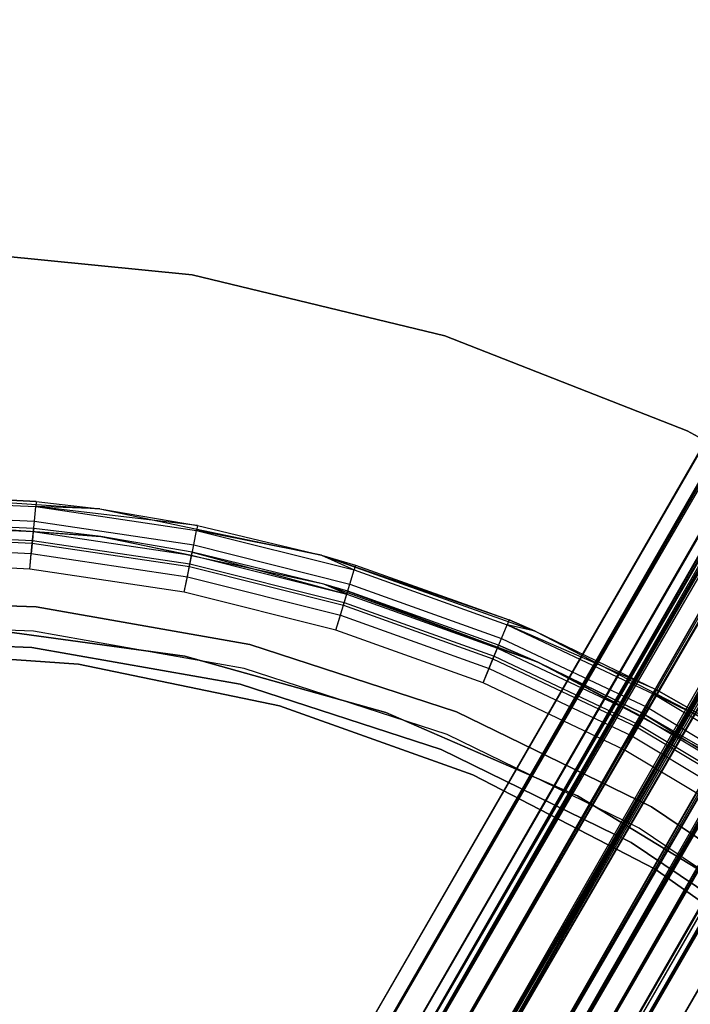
# Model space of a CAD drawing. Extents: x 0.4 to 40.3, y 0.4 to 40.3.
# Tile 186 of 243: x 20.6 to 21.5, y 22 to 23.4. Entities that reach past the tile are written whole.
import ezdxf

# ---------------------------------------------------------------- set-up
doc = ezdxf.new("R2010")
doc.units = 0
doc.header["$MEASUREMENT"] = 0
doc.layers.get('0').update_dxf_attribs({"color": 13, "linetype": 'CONTINUOUS'})

# ---------------------------------------------------------------- blocks, each defined once
blk = doc.blocks.new('ORTO-XII-B-11464-11465_ST0')
at = {"color": 0}
for p, q in [((29.4534, 36.5024, 0.9478), (20.8805, 21.6538, 0.9478)), ((29.4534, 36.5024, 0.9478), (20.8805, 21.6538, 0.9478)), ((29.4546, 36.5017, 0.9716), (20.8805, 21.6538, 0.9478)), ((29.4546, 36.5017, 0.9716), (20.8805, 21.6538, 0.9478)), ((29.4546, 36.5017, 0.9716), (20.9001, 21.6425, 1.0393)), ((29.4546, 36.5017, 0.9716), (20.9001, 21.6425, 1.0393)), ((20.8805, 21.6538, 0.9478), (29.4645, 36.496, 0.878)), ((20.8805, 21.6538, 0.9478), (29.4645, 36.496, 0.878)), ((29.4645, 36.496, 0.878), (20.9001, 21.6425, 0.8564)), ((29.4645, 36.496, 0.878), (20.9001, 21.6425, 0.8564)), ((29.4729, 36.4911, 0.8564), (20.9001, 21.6425, 0.8564)), ((29.4729, 36.4911, 0.8564), (20.9001, 21.6425, 0.8564)), ((29.4729, 36.4911, 1.0393), (20.9001, 21.6425, 1.0393)), ((29.4729, 36.4911, 1.0393), (20.9001, 21.6425, 1.0393)), ((29.4836, 36.485, 1.0597), (20.9001, 21.6425, 1.0393)), ((29.4836, 36.485, 1.0597), (20.9001, 21.6425, 1.0393)), ((20.9317, 21.6243, 0.9478), (29.5045, 36.4729, 0.9478)), ((20.9317, 21.6243, 0.9478), (29.5045, 36.4729, 0.9478)), ((29.5045, 36.4729, 0.9478), (20.9454, 21.6164, 1.0119)), ((29.5045, 36.4729, 0.9478), (20.9454, 21.6164, 1.0119)), ((29.5054, 36.4724, 0.9644), (20.9454, 21.6164, 1.0119)), ((29.5054, 36.4724, 0.9644), (20.9454, 21.6164, 1.0119)), ((29.4836, 36.485, 1.0597), (20.9542, 21.6113, 1.1098)), ((29.4836, 36.485, 1.0597), (20.9542, 21.6113, 1.1098)), ((29.5108, 36.4692, 0.8005), (20.9001, 21.6425, 0.8564)), ((29.5108, 36.4692, 0.8005), (20.9001, 21.6425, 0.8564)), ((29.5123, 36.4684, 0.899), (20.9317, 21.6243, 0.9478)), ((29.5123, 36.4684, 0.899), (20.9317, 21.6243, 0.9478)), ((29.5182, 36.465, 0.8838), (20.9317, 21.6243, 0.9478)), ((29.5182, 36.465, 0.8838), (20.9317, 21.6243, 0.9478)), ((29.5182, 36.465, 1.0119), (20.9454, 21.6164, 1.0119)), ((29.5182, 36.465, 1.0119), (20.9454, 21.6164, 1.0119)), ((29.5182, 36.465, 0.8838), (20.9454, 21.6164, 0.8838)), ((29.5182, 36.465, 0.8838), (20.9454, 21.6164, 0.8838)), ((29.5108, 36.4692, 0.8005), (20.9542, 21.6113, 0.7858)), ((29.5108, 36.4692, 0.8005), (20.9542, 21.6113, 0.7858)), ((29.527, 36.4599, 0.7858), (20.9542, 21.6113, 0.7858)), ((29.527, 36.4599, 0.7858), (20.9542, 21.6113, 0.7858)), ((29.527, 36.4599, 1.1098), (20.9542, 21.6113, 1.1098)), ((29.527, 36.4599, 1.1098), (20.9542, 21.6113, 1.1098)), ((29.5182, 36.465, 1.0119), (20.9832, 21.5945, 1.0612)), ((29.5182, 36.465, 1.0119), (20.9832, 21.5945, 1.0612)), ((29.5257, 36.4607, 1.0261), (20.9832, 21.5945, 1.0612)), ((29.5257, 36.4607, 1.0261), (20.9832, 21.5945, 1.0612)), ((29.5447, 36.4497, 0.8447), (20.9454, 21.6164, 0.8838)), ((29.5447, 36.4497, 0.8447), (20.9454, 21.6164, 0.8838)), ((29.5446, 36.4497, 1.1221), (20.9542, 21.6113, 1.1098)), ((29.5446, 36.4497, 1.1221), (20.9542, 21.6113, 1.1098)), ((29.5446, 36.4497, 1.1221), (21.0305, 21.5673, 1.1432)), ((29.5446, 36.4497, 1.1221), (21.0305, 21.5673, 1.1432)), ((29.5561, 36.4431, 0.8344), (20.9454, 21.6164, 0.8838)), ((29.5561, 36.4431, 0.8344), (20.9454, 21.6164, 0.8838)), ((29.5561, 36.4431, 1.0612), (20.9832, 21.5945, 1.0612)), ((29.5561, 36.4431, 1.0612), (20.9832, 21.5945, 1.0612)), ((29.5561, 36.4431, 0.8344), (20.9832, 21.5945, 0.8344)), ((29.5561, 36.4431, 0.8344), (20.9832, 21.5945, 0.8344)), ((29.5561, 36.4431, 1.0612), (21.0366, 21.5637, 1.0846)), ((29.5561, 36.4431, 1.0612), (21.0366, 21.5637, 1.0846)), ((29.5684, 36.436, 1.0698), (21.0366, 21.5637, 1.0846)), ((29.5684, 36.436, 1.0698), (21.0366, 21.5637, 1.0846)), ((29.5831, 36.4275, 0.7567), (20.9542, 21.6113, 0.7858)), ((29.5831, 36.4275, 0.7567), (20.9542, 21.6113, 0.7858)), ((29.5953, 36.4205, 0.814), (20.9832, 21.5945, 0.8344)), ((29.5953, 36.4205, 0.814), (20.9832, 21.5945, 0.8344)), ((29.5831, 36.4275, 0.7567), (21.0305, 21.5673, 0.7524)), ((29.5831, 36.4275, 0.7567), (21.0305, 21.5673, 0.7524)), ((29.6033, 36.4158, 0.7524), (21.0305, 21.5673, 0.7524)), ((29.6033, 36.4158, 0.7524), (21.0305, 21.5673, 0.7524)), ((29.6033, 36.4158, 1.1432), (21.0305, 21.5673, 1.1432)), ((29.6033, 36.4158, 1.1432), (21.0305, 21.5673, 1.1432)), ((29.6095, 36.4123, 0.811), (20.9832, 21.5945, 0.8344)), ((29.6095, 36.4123, 0.811), (20.9832, 21.5945, 0.8344)), ((29.6239, 36.404, 1.1447), (21.0305, 21.5673, 1.1432)), ((29.6239, 36.404, 1.1447), (21.0305, 21.5673, 1.1432)), ((29.6095, 36.4123, 1.0846), (21.0366, 21.5637, 1.0846)), ((29.6095, 36.4123, 1.0846), (21.0366, 21.5637, 1.0846)), ((29.6095, 36.4123, 0.811), (21.0366, 21.5637, 0.811)), ((29.6095, 36.4123, 0.811), (21.0366, 21.5637, 0.811)), ((29.6095, 36.4123, 1.0846), (21.0933, 21.531, 1.0767)), ((29.6095, 36.4123, 1.0846), (21.0933, 21.531, 1.0767)), ((29.6239, 36.404, 1.0856), (21.0933, 21.531, 1.0767)), ((29.6239, 36.404, 1.0856), (21.0933, 21.531, 1.0767)), ((29.6239, 36.404, 1.1447), (21.1115, 21.5205, 1.1319)), ((29.6239, 36.404, 1.1447), (21.1115, 21.5205, 1.1319)), ((29.6524, 36.3875, 0.814), (21.0366, 21.5637, 0.811)), ((29.6524, 36.3875, 0.814), (21.0366, 21.5637, 0.811)), ((29.6647, 36.3804, 0.7567), (21.0305, 21.5673, 0.7524)), ((29.6647, 36.3804, 0.7567), (21.0305, 21.5673, 0.7524)), ((29.6662, 36.3795, 0.819), (21.0366, 21.5637, 0.811)), ((29.6662, 36.3795, 0.819), (21.0366, 21.5637, 0.811)), ((29.6662, 36.3795, 1.0767), (21.0933, 21.531, 1.0767)), ((29.6662, 36.3795, 1.0767), (21.0933, 21.531, 1.0767)), ((29.6662, 36.3795, 0.819), (21.0933, 21.531, 0.819)), ((29.6662, 36.3795, 0.819), (21.0933, 21.531, 0.819)), ((29.6647, 36.3804, 0.7567), (21.1115, 21.5205, 0.7638)), ((29.6647, 36.3804, 0.7567), (21.1115, 21.5205, 0.7638)), ((29.6662, 36.3795, 1.0767), (21.1403, 21.5038, 1.0392)), ((29.6662, 36.3795, 1.0767), (21.1403, 21.5038, 1.0392)), ((29.703, 36.3583, 0.8447), (21.0933, 21.531, 0.819)), ((29.703, 36.3583, 0.8447), (21.0933, 21.531, 0.819)), ((29.6843, 36.3691, 0.7638), (21.1115, 21.5205, 0.7638)), ((29.6843, 36.3691, 0.7638), (21.1115, 21.5205, 0.7638)), ((29.6843, 36.3691, 1.1319), (21.1115, 21.5205, 1.1319)), ((29.6843, 36.3691, 1.1319), (21.1115, 21.5205, 1.1319)), ((29.7031, 36.3582, 1.1221), (21.1115, 21.5205, 1.1319)), ((29.7031, 36.3582, 1.1221), (21.1115, 21.5205, 1.1319)), ((29.6793, 36.372, 1.0698), (21.1403, 21.5038, 1.0392)), ((29.6793, 36.372, 1.0698), (21.1403, 21.5038, 1.0392)), ((29.7031, 36.3582, 1.1221), (21.1786, 21.4817, 1.0784)), ((29.7031, 36.3582, 1.1221), (21.1786, 21.4817, 1.0784)), ((29.7132, 36.3524, 0.8565), (21.0933, 21.531, 0.819)), ((29.7132, 36.3524, 0.8565), (21.0933, 21.531, 0.819)), ((29.7132, 36.3524, 1.0392), (21.1403, 21.5038, 1.0392)), ((29.7132, 36.3524, 1.0392), (21.1403, 21.5038, 1.0392)), ((29.7132, 36.3524, 0.8565), (21.1403, 21.5038, 0.8565)), ((29.7132, 36.3524, 0.8565), (21.1403, 21.5038, 0.8565)), ((29.7132, 36.3524, 1.0392), (21.1669, 21.4885, 0.9808)), ((29.7132, 36.3524, 1.0392), (21.1669, 21.4885, 0.9808)), ((29.7221, 36.3473, 1.0261), (21.1669, 21.4885, 0.9808)), ((29.7221, 36.3473, 1.0261), (21.1669, 21.4885, 0.9808)), ((29.7369, 36.3387, 0.8005), (21.1115, 21.5205, 0.7638)), ((29.7369, 36.3387, 0.8005), (21.1115, 21.5205, 0.7638)), ((29.7354, 36.3396, 0.899), (21.1403, 21.5038, 0.8565)), ((29.7354, 36.3396, 0.899), (21.1403, 21.5038, 0.8565)), ((29.7397, 36.3371, 0.9149), (21.1403, 21.5038, 0.8565)), ((29.7397, 36.3371, 0.9149), (21.1403, 21.5038, 0.8565)), ((29.7397, 36.3371, 0.9808), (21.1669, 21.4885, 0.9808)), ((29.7397, 36.3371, 0.9808), (21.1669, 21.4885, 0.9808)), ((29.7397, 36.3371, 0.9149), (21.1669, 21.4885, 0.9149)), ((29.7397, 36.3371, 0.9149), (21.1669, 21.4885, 0.9149)), ((29.7423, 36.3356, 0.9644), (21.1669, 21.4885, 0.9149)), ((29.7423, 36.3356, 0.9644), (21.1669, 21.4885, 0.9149)), ((29.7397, 36.3371, 0.9808), (21.1704, 21.4865, 0.9478)), ((29.7397, 36.3371, 0.9808), (21.1704, 21.4865, 0.9478)), ((29.7423, 36.3356, 0.9644), (21.1704, 21.4865, 0.9478)), ((29.7423, 36.3356, 0.9644), (21.1704, 21.4865, 0.9478)), ((29.7369, 36.3387, 0.8005), (21.1786, 21.4817, 0.8173)), ((29.7369, 36.3387, 0.8005), (21.1786, 21.4817, 0.8173)), ((21.1786, 21.4817, 0.8173), (29.7515, 36.3303, 0.8173)), ((21.1786, 21.4817, 0.8173), (29.7515, 36.3303, 0.8173)), ((29.7515, 36.3303, 1.0784), (21.1786, 21.4817, 1.0784)), ((29.7515, 36.3303, 1.0784), (21.1786, 21.4817, 1.0784)), ((29.7642, 36.323, 1.0597), (21.1786, 21.4817, 1.0784)), ((29.7642, 36.323, 1.0597), (21.1786, 21.4817, 1.0784)), ((29.7642, 36.323, 1.0597), (21.2165, 21.4598, 0.9949)), ((29.7642, 36.323, 1.0597), (21.2165, 21.4598, 0.9949)), ((21.1786, 21.4817, 0.8173), (29.7833, 36.3119, 0.878)), ((21.1786, 21.4817, 0.8173), (29.7833, 36.3119, 0.878)), ((21.2165, 21.4598, 0.9007), (29.7833, 36.3119, 0.878)), ((21.2165, 21.4598, 0.9007), (29.7833, 36.3119, 0.878)), ((20.4484, 23.1166, 62.877), (20.8227, 23.0792, 62.877)), ((20.8227, 23.0792, 62.8455), (20.4484, 23.1166, 62.8455)), ((20.4484, 23.1166, 62.877), (20.8227, 23.0792, 62.877)), ((20.8227, 23.0792, 62.8455), (20.4484, 23.1166, 62.8455)), ((20.8227, 23.0792, 62.877), (20.8227, 23.0792, 62.8455)), ((20.8227, 23.0792, 62.877), (21.1884, 22.9912, 62.877)), ((21.1884, 22.9912, 62.8455), (20.8227, 23.0792, 62.8455)), ((20.8227, 23.0792, 62.877), (20.8227, 23.0792, 62.8455)), ((20.8227, 23.0792, 62.877), (21.1884, 22.9912, 62.877)), ((21.1884, 22.9912, 62.8455), (20.8227, 23.0792, 62.8455)), ((21.1884, 22.9912, 62.877), (21.1884, 22.9912, 62.8455)), ((21.1884, 22.9912, 62.877), (21.5387, 22.8542, 62.877)), ((21.5387, 22.8542, 62.8455), (21.1884, 22.9912, 62.8455)), ((21.1884, 22.9912, 62.877), (21.1884, 22.9912, 62.8455)), ((21.1884, 22.9912, 62.877), (21.5387, 22.8542, 62.877)), ((21.5387, 22.8542, 62.8455), (21.1884, 22.9912, 62.8455)), ((21.5387, 22.8542, 62.877), (21.5387, 22.8542, 62.8455)), ((21.5387, 22.8542, 62.877), (21.8671, 22.6707, 62.877)), ((21.8671, 22.6707, 62.8455), (21.5387, 22.8542, 62.8455)), ((21.5387, 22.8542, 62.877), (21.5387, 22.8542, 62.8455)), ((21.5387, 22.8542, 62.877), (21.8671, 22.6707, 62.877)), ((21.8671, 22.6707, 62.8455), (21.5387, 22.8542, 62.8455)), ((20.362, 22.7636, 62.877), (20.6891, 22.7413, 62.877)), ((20.362, 22.7636, 63.8218), (20.5974, 22.7521, 63.8218)), ((20.5974, 22.7521, 63.8218), (20.362, 22.7636, 62.877)), ((20.5974, 22.7521, 63.8218), (20.362, 22.7636, 62.877)), ((20.362, 22.7636, 62.877), (20.6891, 22.7413, 62.877)), ((20.362, 22.7636, 63.8218), (20.5974, 22.7521, 63.8218)), ((20.362, 22.7561, 63.8595), (20.5967, 22.7446, 63.8595)), ((20.362, 22.7561, 63.8595), (20.5967, 22.7446, 63.8595)), ((20.5974, 22.7521, 63.8218), (20.5967, 22.7446, 63.8595)), ((20.5974, 22.7521, 63.8218), (20.5967, 22.7446, 63.8595)), ((20.5974, 22.7521, 63.8218), (20.6891, 22.7413, 62.877)), ((20.5974, 22.7521, 63.8218), (20.6891, 22.7413, 62.877)), ((20.5974, 22.7521, 63.8218), (20.6891, 22.7413, 63.8218)), ((20.5974, 22.7521, 63.8218), (20.6891, 22.7413, 63.8218)), ((20.362, 22.7348, 63.8914), (20.5946, 22.7234, 63.8914)), ((20.362, 22.7348, 63.8914), (20.5946, 22.7234, 63.8914)), ((20.5946, 22.7234, 63.8914), (20.5967, 22.7446, 63.8595)), ((20.5946, 22.7234, 63.8914), (20.5967, 22.7446, 63.8595)), ((20.8306, 22.7175, 63.8218), (20.5967, 22.7446, 63.8595)), ((20.5967, 22.7446, 63.8595), (20.8291, 22.7101, 63.8595)), ((20.8306, 22.7175, 63.8218), (20.5967, 22.7446, 63.8595)), ((20.6891, 22.7413, 63.8218), (20.5967, 22.7446, 63.8595)), ((20.6891, 22.7413, 63.8218), (20.5967, 22.7446, 63.8595)), ((20.5967, 22.7446, 63.8595), (20.8291, 22.7101, 63.8595)), ((20.6891, 22.7413, 62.877), (21.01, 22.6746, 62.877)), ((20.6891, 22.7413, 62.877), (20.8306, 22.7175, 63.8218)), ((20.6891, 22.7413, 62.877), (21.01, 22.6746, 62.877)), ((20.6891, 22.7413, 63.8218), (20.6891, 22.7413, 62.877)), ((20.6891, 22.7413, 63.8218), (20.6891, 22.7413, 62.877)), ((20.6891, 22.7413, 63.8218), (20.8306, 22.7175, 63.8218)), ((20.6891, 22.7413, 62.877), (20.8306, 22.7175, 63.8218)), ((20.6891, 22.7413, 63.8218), (20.8306, 22.7175, 63.8218)), ((20.6908, 22.7013, 62.877), (20.362, 22.7243, 62.877)), ((20.6908, 22.7013, 62.877), (20.362, 22.7243, 62.877)), ((20.5936, 22.7129, 63.8218), (20.362, 22.7243, 62.877)), ((20.5936, 22.7129, 63.8218), (20.362, 22.7243, 63.8218)), ((20.5936, 22.7129, 63.8218), (20.362, 22.7243, 62.877)), ((20.5936, 22.7129, 63.8218), (20.362, 22.7243, 63.8218)), ((20.362, 22.7198, 63.8445), (20.5931, 22.7084, 63.8445)), ((20.362, 22.7198, 63.8445), (20.5931, 22.7084, 63.8445)), ((20.5915, 22.6916, 63.9128), (20.5946, 22.7234, 63.8914)), ((20.5915, 22.6916, 63.9128), (20.5946, 22.7234, 63.8914)), ((20.5946, 22.7234, 63.8914), (20.825, 22.6892, 63.8914)), ((20.5946, 22.7234, 63.8914), (20.825, 22.6892, 63.8914)), ((20.8306, 22.7175, 63.8218), (20.8291, 22.7101, 63.8595)), ((20.8306, 22.7175, 63.8218), (20.8291, 22.7101, 63.8595)), ((20.8306, 22.7175, 63.8218), (21.01, 22.6746, 62.877)), ((20.8306, 22.7175, 63.8218), (21.01, 22.6746, 62.877)), ((20.8306, 22.7175, 63.8218), (21.01, 22.6746, 63.8218)), ((20.8306, 22.7175, 63.8218), (21.01, 22.6746, 63.8218)), ((20.362, 22.707, 63.8636), (20.5919, 22.6957, 63.8636)), ((20.362, 22.707, 63.8636), (20.5919, 22.6957, 63.8636)), ((20.362, 22.7029, 63.9128), (20.5915, 22.6916, 63.9128)), ((20.362, 22.7029, 63.9128), (20.5915, 22.6916, 63.9128)), ((20.5931, 22.7084, 63.8445), (20.5919, 22.6957, 63.8636)), ((20.5931, 22.7084, 63.8445), (20.5919, 22.6957, 63.8636)), ((20.5936, 22.7129, 63.8218), (20.5931, 22.7084, 63.8445)), ((20.5936, 22.7129, 63.8218), (20.5931, 22.7084, 63.8445)), ((20.5931, 22.7084, 63.8445), (20.822, 22.6745, 63.8445)), ((20.5931, 22.7084, 63.8445), (20.822, 22.6745, 63.8445)), ((20.5931, 22.7084, 63.8445), (20.6908, 22.7013, 63.8218)), ((20.5931, 22.7084, 63.8445), (20.6908, 22.7013, 63.8218)), ((20.6908, 22.7013, 62.877), (20.5936, 22.7129, 63.8218)), ((20.6908, 22.7013, 63.8218), (20.5936, 22.7129, 63.8218)), ((20.6908, 22.7013, 62.877), (20.5936, 22.7129, 63.8218)), ((20.6908, 22.7013, 63.8218), (20.5936, 22.7129, 63.8218)), ((20.825, 22.6892, 63.8914), (20.8291, 22.7101, 63.8595)), ((20.825, 22.6892, 63.8914), (20.8291, 22.7101, 63.8595)), ((21.01, 22.6746, 63.8218), (20.8291, 22.7101, 63.8595)), ((20.8291, 22.7101, 63.8595), (21.057, 22.653, 63.8595)), ((21.01, 22.6746, 63.8218), (20.8291, 22.7101, 63.8595)), ((20.8291, 22.7101, 63.8595), (21.057, 22.653, 63.8595)), ((20.5878, 22.6541, 63.9203), (20.5915, 22.6916, 63.9128)), ((20.5878, 22.6541, 63.9203), (20.5915, 22.6916, 63.9128)), ((20.5919, 22.6957, 63.8636), (20.59, 22.6766, 63.8764)), ((20.5919, 22.6957, 63.8636), (20.59, 22.6766, 63.8764)), ((20.5915, 22.6916, 63.9128), (20.8187, 22.6579, 63.9128)), ((20.5915, 22.6916, 63.9128), (20.8187, 22.6579, 63.9128)), ((20.5919, 22.6957, 63.8636), (20.8195, 22.6619, 63.8636)), ((20.5919, 22.6957, 63.8636), (20.8195, 22.6619, 63.8636)), ((21.0132, 22.6327, 62.877), (20.6908, 22.7013, 62.877)), ((20.8229, 22.6789, 63.8218), (20.6908, 22.7013, 62.877)), ((21.0132, 22.6327, 62.877), (20.6908, 22.7013, 62.877)), ((20.8229, 22.6789, 63.8218), (20.6908, 22.7013, 62.877)), ((20.8229, 22.6789, 63.8218), (20.6908, 22.7013, 63.8218)), ((20.6908, 22.7013, 63.8218), (20.6908, 22.7013, 62.877)), ((20.6908, 22.7013, 63.8218), (20.6908, 22.7013, 62.877)), ((20.6908, 22.7013, 63.8218), (20.822, 22.6745, 63.8445)), ((20.6908, 22.7013, 63.8218), (20.822, 22.6745, 63.8445)), ((20.8229, 22.6789, 63.8218), (20.6908, 22.7013, 63.8218)), ((20.8187, 22.6579, 63.9128), (20.825, 22.6892, 63.8914)), ((20.8187, 22.6579, 63.9128), (20.825, 22.6892, 63.8914)), ((20.825, 22.6892, 63.8914), (21.0508, 22.6326, 63.8914)), ((20.825, 22.6892, 63.8914), (21.0508, 22.6326, 63.8914)), ((20.362, 22.6878, 63.8764), (20.59, 22.6766, 63.8764)), ((20.362, 22.6878, 63.8764), (20.59, 22.6766, 63.8764)), ((20.5878, 22.6541, 63.8809), (20.59, 22.6766, 63.8764)), ((20.5878, 22.6541, 63.8809), (20.59, 22.6766, 63.8764)), ((20.59, 22.6766, 63.8764), (20.8158, 22.6431, 63.8764)), ((20.59, 22.6766, 63.8764), (20.8158, 22.6431, 63.8764)), ((20.8195, 22.6619, 63.8636), (20.822, 22.6745, 63.8445)), ((20.8195, 22.6619, 63.8636), (20.822, 22.6745, 63.8445)), ((20.822, 22.6745, 63.8445), (20.8229, 22.6789, 63.8218)), ((20.822, 22.6745, 63.8445), (20.8229, 22.6789, 63.8218)), ((20.822, 22.6745, 63.8445), (21.0465, 22.6182, 63.8445)), ((20.822, 22.6745, 63.8445), (21.0465, 22.6182, 63.8445)), ((21.0132, 22.6327, 62.877), (20.8229, 22.6789, 63.8218)), ((21.0132, 22.6327, 63.8218), (20.8229, 22.6789, 63.8218)), ((21.0132, 22.6327, 62.877), (20.8229, 22.6789, 63.8218)), ((20.8229, 22.6789, 63.8218), (21.0465, 22.6182, 63.8445)), ((20.8229, 22.6789, 63.8218), (21.0465, 22.6182, 63.8445)), ((21.0132, 22.6327, 63.8218), (20.8229, 22.6789, 63.8218)), ((21.01, 22.6746, 62.877), (21.3188, 22.5648, 62.877)), ((21.01, 22.6746, 62.877), (21.3188, 22.5648, 62.877)), ((21.01, 22.6746, 62.877), (21.2811, 22.5808, 63.8218)), ((21.01, 22.6746, 62.877), (21.2811, 22.5808, 63.8218)), ((21.01, 22.6746, 62.877), (21.0592, 22.6602, 63.8218)), ((21.01, 22.6746, 63.8218), (21.01, 22.6746, 62.877)), ((21.01, 22.6746, 63.8218), (21.01, 22.6746, 62.877)), ((21.01, 22.6746, 63.8218), (21.0592, 22.6602, 63.8218)), ((21.01, 22.6746, 62.877), (21.0592, 22.6602, 63.8218)), ((21.01, 22.6746, 63.8218), (21.0592, 22.6602, 63.8218)), ((21.01, 22.6746, 63.8218), (21.057, 22.653, 63.8595)), ((21.01, 22.6746, 63.8218), (21.057, 22.653, 63.8595)), ((20.5878, 22.6541, 63.9203), (20.362, 22.6652, 63.9203)), ((20.5878, 22.6541, 63.8809), (20.362, 22.6652, 63.8809)), ((20.5878, 22.6541, 63.9203), (20.362, 22.6652, 63.9203)), ((20.5878, 22.6541, 63.8809), (20.362, 22.6652, 63.8809)), ((20.8158, 22.6431, 63.8764), (20.8195, 22.6619, 63.8636)), ((20.8158, 22.6431, 63.8764), (20.8195, 22.6619, 63.8636)), ((20.8195, 22.6619, 63.8636), (21.0427, 22.606, 63.8636)), ((20.8195, 22.6619, 63.8636), (21.0427, 22.606, 63.8636)), ((21.0592, 22.6602, 63.8218), (21.057, 22.653, 63.8595)), ((21.0592, 22.6602, 63.8218), (21.057, 22.653, 63.8595)), ((21.0592, 22.6602, 63.8218), (21.2811, 22.5808, 63.8218)), ((21.0592, 22.6602, 63.8218), (21.2811, 22.5808, 63.8218)), ((20.8114, 22.6209, 63.9203), (20.5878, 22.6541, 63.9203)), ((20.8114, 22.6209, 63.8809), (20.5878, 22.6541, 63.8809)), ((20.8114, 22.6209, 63.9203), (20.5878, 22.6541, 63.9203)), ((20.8114, 22.6209, 63.8809), (20.5878, 22.6541, 63.8809)), ((20.8114, 22.6209, 63.9203), (20.8187, 22.6579, 63.9128)), ((20.8114, 22.6209, 63.9203), (20.8187, 22.6579, 63.9128)), ((20.8187, 22.6579, 63.9128), (21.0416, 22.6021, 63.9128)), ((20.8187, 22.6579, 63.9128), (21.0416, 22.6021, 63.9128)), ((21.0508, 22.6326, 63.8914), (21.057, 22.653, 63.8595)), ((21.0508, 22.6326, 63.8914), (21.057, 22.653, 63.8595)), ((21.057, 22.653, 63.8595), (21.2782, 22.5739, 63.8595)), ((21.057, 22.653, 63.8595), (21.2782, 22.5739, 63.8595)), ((20.8114, 22.6209, 63.8809), (20.8158, 22.6431, 63.8764)), ((20.8114, 22.6209, 63.8809), (20.8158, 22.6431, 63.8764)), ((20.8158, 22.6431, 63.8764), (21.0372, 22.5877, 63.8764)), ((20.8158, 22.6431, 63.8764), (21.0372, 22.5877, 63.8764)), ((21.3228, 22.52, 62.877), (21.0132, 22.6327, 62.877)), ((21.0478, 22.6225, 63.8218), (21.0132, 22.6327, 62.877)), ((21.3228, 22.52, 62.877), (21.0132, 22.6327, 62.877)), ((21.0478, 22.6225, 63.8218), (21.0132, 22.6327, 62.877)), ((21.0478, 22.6225, 63.8218), (21.0132, 22.6327, 63.8218)), ((21.0132, 22.6327, 63.8218), (21.0132, 22.6327, 62.877)), ((21.0132, 22.6327, 63.8218), (21.0132, 22.6327, 62.877)), ((21.0478, 22.6225, 63.8218), (21.0132, 22.6327, 63.8218)), ((21.0465, 22.6182, 63.8445), (21.0132, 22.6327, 63.8218)), ((21.0465, 22.6182, 63.8445), (21.0132, 22.6327, 63.8218)), ((21.0416, 22.6021, 63.9128), (21.0508, 22.6326, 63.8914)), ((21.0416, 22.6021, 63.9128), (21.0508, 22.6326, 63.8914)), ((21.0508, 22.6326, 63.8914), (21.2701, 22.5542, 63.8914)), ((21.0508, 22.6326, 63.8914), (21.2701, 22.5542, 63.8914)), ((21.0306, 22.566, 63.9203), (20.8114, 22.6209, 63.9203)), ((21.0306, 22.566, 63.8809), (20.8114, 22.6209, 63.8809)), ((21.0306, 22.566, 63.9203), (20.8114, 22.6209, 63.9203)), ((21.0306, 22.566, 63.8809), (20.8114, 22.6209, 63.8809)), ((21.0427, 22.606, 63.8636), (21.0465, 22.6182, 63.8445)), ((21.0427, 22.606, 63.8636), (21.0465, 22.6182, 63.8445)), ((21.0478, 22.6225, 63.8218), (21.0465, 22.6182, 63.8445)), ((21.0478, 22.6225, 63.8218), (21.0465, 22.6182, 63.8445)), ((21.0465, 22.6182, 63.8445), (21.2643, 22.5403, 63.8445)), ((21.0465, 22.6182, 63.8445), (21.2643, 22.5403, 63.8445)), ((21.266, 22.5444, 63.8218), (21.0478, 22.6225, 63.8218)), ((21.0478, 22.6225, 63.8218), (21.3228, 22.52, 62.877)), ((21.0478, 22.6225, 63.8218), (21.3228, 22.52, 62.877)), ((21.266, 22.5444, 63.8218), (21.0478, 22.6225, 63.8218)), ((20.5972, 22.5997, 2.0108), (20.2835, 22.6107, 2.0108)), ((20.2835, 22.6107, 0.6329), (20.5972, 22.5997, 0.6329)), ((20.5972, 22.5997, 2.0108), (20.2835, 22.6107, 2.0108)), ((20.2835, 22.6107, 0.6329), (20.5972, 22.5997, 0.6329)), ((21.0372, 22.5877, 63.8764), (21.0427, 22.606, 63.8636)), ((21.0372, 22.5877, 63.8764), (21.0427, 22.606, 63.8636)), ((21.0427, 22.606, 63.8636), (21.2594, 22.5285, 63.8636)), ((21.0427, 22.606, 63.8636), (21.2594, 22.5285, 63.8636)), ((20.9064, 22.5452, 2.0108), (20.5972, 22.5997, 2.0108)), ((20.5972, 22.5997, 0.6329), (20.9064, 22.5452, 0.6329)), ((20.5972, 22.5997, 2.0108), (20.5972, 22.5997, 0.6329)), ((20.9064, 22.5452, 2.0108), (20.5972, 22.5997, 2.0108)), ((20.5972, 22.5997, 0.6329), (20.9064, 22.5452, 0.6329)), ((20.5972, 22.5997, 2.0108), (20.5972, 22.5997, 0.6329)), ((21.0306, 22.566, 63.9203), (21.0416, 22.6021, 63.9128)), ((21.0306, 22.566, 63.9203), (21.0416, 22.6021, 63.9128)), ((21.0416, 22.6021, 63.9128), (21.2578, 22.5247, 63.9128)), ((21.0416, 22.6021, 63.9128), (21.2578, 22.5247, 63.9128)), ((20.5935, 22.5645, 0.6329), (20.2848, 22.5753, 0.6329)), ((20.5935, 22.5645, 0.6329), (20.2848, 22.5753, 0.6329)), ((20.5935, 22.5645, 0.6919), (20.2848, 22.5753, 0.6919)), ((20.5935, 22.5645, 0.6919), (20.2848, 22.5753, 0.6919)), ((21.0306, 22.566, 63.8809), (21.0372, 22.5877, 63.8764)), ((21.0306, 22.566, 63.8809), (21.0372, 22.5877, 63.8764)), ((21.0372, 22.5877, 63.8764), (21.2521, 22.5108, 63.8764)), ((21.0372, 22.5877, 63.8764), (21.2521, 22.5108, 63.8764)), ((21.2811, 22.5808, 63.8218), (21.2782, 22.5739, 63.8595)), ((21.2811, 22.5808, 63.8218), (21.2782, 22.5739, 63.8595)), ((21.3188, 22.5648, 62.877), (21.2811, 22.5808, 63.8218)), ((21.2811, 22.5808, 63.8218), (21.3188, 22.5648, 63.8218)), ((21.3188, 22.5648, 62.877), (21.2811, 22.5808, 63.8218)), ((21.2811, 22.5808, 63.8218), (21.3188, 22.5648, 63.8218)), ((20.513, 22.5695, 0.6919), (20.8122, 22.5284, 0.6919)), ((20.8122, 22.5284, 0.6329), (20.513, 22.5695, 0.6329)), ((20.513, 22.5695, 0.6919), (20.8122, 22.5284, 0.6919)), ((20.8122, 22.5284, 0.6329), (20.513, 22.5695, 0.6329)), ((20.8978, 22.5108, 0.6329), (20.5935, 22.5645, 0.6329)), ((20.5935, 22.5645, 0.6329), (20.5935, 22.5645, 0.6919)), ((20.5935, 22.5645, 0.6329), (20.5935, 22.5645, 0.6919)), ((20.8978, 22.5108, 0.6329), (20.5935, 22.5645, 0.6329)), ((20.8978, 22.5108, 0.6919), (20.5935, 22.5645, 0.6919)), ((20.8978, 22.5108, 0.6919), (20.5935, 22.5645, 0.6919)), ((21.2434, 22.4899, 63.9203), (21.0306, 22.566, 63.9203)), ((21.2434, 22.4899, 63.8809), (21.0306, 22.566, 63.8809)), ((21.2434, 22.4899, 63.9203), (21.0306, 22.566, 63.9203)), ((21.2434, 22.4899, 63.8809), (21.0306, 22.566, 63.8809)), ((21.2701, 22.5542, 63.8914), (21.2782, 22.5739, 63.8595)), ((21.2701, 22.5542, 63.8914), (21.2782, 22.5739, 63.8595)), ((21.4941, 22.4801, 63.8218), (21.2782, 22.5739, 63.8595)), ((21.2782, 22.5739, 63.8595), (21.4906, 22.4734, 63.8595)), ((21.4941, 22.4801, 63.8218), (21.2782, 22.5739, 63.8595)), ((21.3188, 22.5648, 63.8218), (21.2782, 22.5739, 63.8595)), ((21.3188, 22.5648, 63.8218), (21.2782, 22.5739, 63.8595)), ((21.2782, 22.5739, 63.8595), (21.4906, 22.4734, 63.8595)), ((21.3188, 22.5648, 62.877), (21.6099, 22.414, 62.877)), ((21.3188, 22.5648, 62.877), (21.6099, 22.414, 62.877)), ((21.3188, 22.5648, 62.877), (21.4941, 22.4801, 63.8218)), ((21.3188, 22.5648, 62.877), (21.4941, 22.4801, 63.8218)), ((21.3188, 22.5648, 62.877), (21.3188, 22.5648, 63.8218)), ((21.3188, 22.5648, 63.8218), (21.4941, 22.4801, 63.8218)), ((21.3188, 22.5648, 62.877), (21.3188, 22.5648, 63.8218)), ((21.3188, 22.5648, 63.8218), (21.4941, 22.4801, 63.8218)), ((20.5911, 22.541, 2.0108), (20.2856, 22.5517, 2.0108)), ((20.2856, 22.5517, 0.6919), (20.5911, 22.541, 0.6919)), ((20.5911, 22.541, 2.0108), (20.2856, 22.5517, 2.0108)), ((20.2856, 22.5517, 0.6919), (20.5911, 22.541, 0.6919)), ((21.2578, 22.5247, 63.9128), (21.2701, 22.5542, 63.8914)), ((21.2578, 22.5247, 63.9128), (21.2701, 22.5542, 63.8914)), ((21.2701, 22.5542, 63.8914), (21.4806, 22.4546, 63.8914)), ((21.2701, 22.5542, 63.8914), (21.4806, 22.4546, 63.8914)), ((20.362, 22.5372, 2.0108), (20.6582, 22.517, 2.0108)), ((20.6582, 22.517, 1.9518), (20.362, 22.5372, 1.9518)), ((20.362, 22.5372, 2.0108), (20.6582, 22.517, 2.0108)), ((20.6582, 22.517, 1.9518), (20.362, 22.5372, 1.9518)), ((20.8921, 22.4879, 2.0108), (20.5911, 22.541, 2.0108)), ((20.5911, 22.541, 2.0108), (20.5911, 22.541, 0.6919)), ((20.5911, 22.541, 0.6919), (20.8921, 22.4879, 0.6919)), ((20.5911, 22.541, 2.0108), (20.5911, 22.541, 0.6919)), ((20.8921, 22.4879, 2.0108), (20.5911, 22.541, 2.0108)), ((20.5911, 22.541, 0.6919), (20.8921, 22.4879, 0.6919)), ((21.2049, 22.4482, 2.0108), (20.9064, 22.5452, 2.0108)), ((20.9064, 22.5452, 0.6329), (21.2049, 22.4482, 0.6329)), ((20.9064, 22.5452, 2.0108), (20.9064, 22.5452, 0.6329)), ((21.2049, 22.4482, 2.0108), (20.9064, 22.5452, 2.0108)), ((20.9064, 22.5452, 0.6329), (21.2049, 22.4482, 0.6329)), ((20.9064, 22.5452, 2.0108), (20.9064, 22.5452, 0.6329)), ((21.2594, 22.5285, 63.8636), (21.2643, 22.5403, 63.8445)), ((21.2594, 22.5285, 63.8636), (21.2643, 22.5403, 63.8445)), ((21.2643, 22.5403, 63.8445), (21.266, 22.5444, 63.8218)), ((21.2643, 22.5403, 63.8445), (21.266, 22.5444, 63.8218)), ((21.3228, 22.52, 63.8218), (21.2643, 22.5403, 63.8445)), ((21.2643, 22.5403, 63.8445), (21.4735, 22.4414, 63.8445)), ((21.2643, 22.5403, 63.8445), (21.4735, 22.4414, 63.8445)), ((21.3228, 22.52, 63.8218), (21.2643, 22.5403, 63.8445)), ((21.3228, 22.52, 63.8218), (21.266, 22.5444, 63.8218)), ((21.266, 22.5444, 63.8218), (21.3228, 22.52, 62.877)), ((21.266, 22.5444, 63.8218), (21.3228, 22.52, 62.877)), ((21.3228, 22.52, 63.8218), (21.266, 22.5444, 63.8218)), ((20.8122, 22.5284, 0.6919), (20.8122, 22.5284, 0.6329)), ((20.8122, 22.5284, 0.6919), (21.103, 22.4469, 0.6919)), ((21.103, 22.4469, 0.6329), (20.8122, 22.5284, 0.6329)), ((20.8122, 22.5284, 0.6919), (20.8122, 22.5284, 0.6329)), ((20.8122, 22.5284, 0.6919), (21.103, 22.4469, 0.6919)), ((21.103, 22.4469, 0.6329), (20.8122, 22.5284, 0.6329)), ((21.2434, 22.4899, 63.9203), (21.2578, 22.5247, 63.9128)), ((21.2434, 22.4899, 63.9203), (21.2578, 22.5247, 63.9128)), ((21.2521, 22.5108, 63.8764), (21.2594, 22.5285, 63.8636)), ((21.2521, 22.5108, 63.8764), (21.2594, 22.5285, 63.8636)), ((21.2578, 22.5247, 63.9128), (21.4655, 22.4265, 63.9128)), ((21.2578, 22.5247, 63.9128), (21.4655, 22.4265, 63.9128)), ((21.2594, 22.5285, 63.8636), (21.4674, 22.4301, 63.8636)), ((21.2594, 22.5285, 63.8636), (21.4674, 22.4301, 63.8636)), ((21.6138, 22.3653, 62.877), (21.3228, 22.52, 62.877)), ((21.3228, 22.52, 62.877), (21.3228, 22.52, 63.8218)), ((21.3228, 22.52, 62.877), (21.3228, 22.52, 63.8218)), ((21.3228, 22.52, 62.877), (21.4756, 22.4453, 63.8218)), ((21.4756, 22.4453, 63.8218), (21.3228, 22.52, 63.8218)), ((21.3228, 22.52, 62.877), (21.4756, 22.4453, 63.8218)), ((21.6138, 22.3653, 62.877), (21.3228, 22.52, 62.877)), ((21.3228, 22.52, 63.8218), (21.4735, 22.4414, 63.8445)), ((21.3228, 22.52, 63.8218), (21.4735, 22.4414, 63.8445)), ((21.4756, 22.4453, 63.8218), (21.3228, 22.52, 63.8218)), ((20.6582, 22.517, 2.0108), (20.6582, 22.517, 1.9518)), ((20.6582, 22.517, 2.0108), (20.9489, 22.4566, 2.0108)), ((20.9489, 22.4566, 1.9518), (20.6582, 22.517, 1.9518)), ((20.6582, 22.517, 2.0108), (20.6582, 22.517, 1.9518)), ((20.6582, 22.517, 2.0108), (20.9489, 22.4566, 2.0108)), ((20.9489, 22.4566, 1.9518), (20.6582, 22.517, 1.9518)), ((21.1916, 22.4154, 0.6329), (20.8978, 22.5108, 0.6329)), ((20.8978, 22.5108, 0.6329), (20.8978, 22.5108, 0.6919)), ((20.8978, 22.5108, 0.6329), (20.8978, 22.5108, 0.6919)), ((21.1916, 22.4154, 0.6329), (20.8978, 22.5108, 0.6329)), ((21.1916, 22.4154, 0.6919), (20.8978, 22.5108, 0.6919)), ((21.1916, 22.4154, 0.6919), (20.8978, 22.5108, 0.6919)), ((21.2434, 22.4899, 63.8809), (21.2521, 22.5108, 63.8764)), ((21.2434, 22.4899, 63.8809), (21.2521, 22.5108, 63.8764)), ((21.2521, 22.5108, 63.8764), (21.4584, 22.4132, 63.8764)), ((21.2521, 22.5108, 63.8764), (21.4584, 22.4132, 63.8764)), ((21.4477, 22.3932, 63.9203), (21.2434, 22.4899, 63.9203)), ((21.4477, 22.3932, 63.8809), (21.2434, 22.4899, 63.8809)), ((21.4477, 22.3932, 63.9203), (21.2434, 22.4899, 63.9203)), ((21.4477, 22.3932, 63.8809), (21.2434, 22.4899, 63.8809)), ((21.1828, 22.3935, 2.0108), (20.8921, 22.4879, 2.0108)), ((20.8921, 22.4879, 2.0108), (20.8921, 22.4879, 0.6919)), ((20.8921, 22.4879, 0.6919), (21.1828, 22.3935, 0.6919)), ((20.8921, 22.4879, 2.0108), (20.8921, 22.4879, 0.6919)), ((21.1828, 22.3935, 2.0108), (20.8921, 22.4879, 2.0108)), ((20.8921, 22.4879, 0.6919), (21.1828, 22.3935, 0.6919)), ((21.4941, 22.4801, 63.8218), (21.4906, 22.4734, 63.8595)), ((21.4941, 22.4801, 63.8218), (21.4906, 22.4734, 63.8595)), ((21.6099, 22.414, 62.877), (21.4941, 22.4801, 63.8218)), ((21.4941, 22.4801, 63.8218), (21.6099, 22.414, 63.8218)), ((21.6099, 22.414, 62.877), (21.4941, 22.4801, 63.8218)), ((21.4941, 22.4801, 63.8218), (21.6099, 22.414, 63.8218)), ((21.4806, 22.4546, 63.8914), (21.4906, 22.4734, 63.8595)), ((21.4806, 22.4546, 63.8914), (21.4906, 22.4734, 63.8595)), ((21.6099, 22.414, 63.8218), (21.4906, 22.4734, 63.8595)), ((21.4906, 22.4734, 63.8595), (21.6921, 22.3527, 63.8595)), ((21.6099, 22.414, 63.8218), (21.4906, 22.4734, 63.8595)), ((21.4906, 22.4734, 63.8595), (21.6921, 22.3527, 63.8595)), ((20.9489, 22.4566, 2.0108), (20.9489, 22.4566, 1.9518)), ((20.9489, 22.4566, 2.0108), (21.2286, 22.3572, 2.0108)), ((21.2286, 22.3572, 1.9518), (20.9489, 22.4566, 1.9518)), ((20.9489, 22.4566, 2.0108), (20.9489, 22.4566, 1.9518)), ((20.9489, 22.4566, 2.0108), (21.2286, 22.3572, 2.0108)), ((21.2286, 22.3572, 1.9518), (20.9489, 22.4566, 1.9518)), ((21.103, 22.4469, 0.6919), (21.103, 22.4469, 0.6329)), ((21.103, 22.4469, 0.6919), (21.38, 22.3266, 0.6919)), ((21.38, 22.3266, 0.6329), (21.103, 22.4469, 0.6329)), ((21.103, 22.4469, 0.6919), (21.103, 22.4469, 0.6329)), ((21.103, 22.4469, 0.6919), (21.38, 22.3266, 0.6919)), ((21.38, 22.3266, 0.6329), (21.103, 22.4469, 0.6329)), ((21.487, 22.3106, 2.0108), (21.2049, 22.4482, 2.0108)), ((21.2049, 22.4482, 0.6329), (21.487, 22.3106, 0.6329)), ((21.2049, 22.4482, 2.0108), (21.2049, 22.4482, 0.6329)), ((21.487, 22.3106, 2.0108), (21.2049, 22.4482, 2.0108)), ((21.2049, 22.4482, 0.6329), (21.487, 22.3106, 0.6329)), ((21.2049, 22.4482, 2.0108), (21.2049, 22.4482, 0.6329)), ((21.4655, 22.4265, 63.9128), (21.4806, 22.4546, 63.8914)), ((21.4655, 22.4265, 63.9128), (21.4806, 22.4546, 63.8914)), ((21.4806, 22.4546, 63.8914), (21.6803, 22.3349, 63.8914)), ((21.4806, 22.4546, 63.8914), (21.6803, 22.3349, 63.8914)), ((21.4674, 22.4301, 63.8636), (21.4735, 22.4414, 63.8445)), ((21.4674, 22.4301, 63.8636), (21.4735, 22.4414, 63.8445)), ((21.4735, 22.4414, 63.8445), (21.4756, 22.4453, 63.8218)), ((21.4735, 22.4414, 63.8445), (21.4756, 22.4453, 63.8218)), ((21.4735, 22.4414, 63.8445), (21.6719, 22.3224, 63.8445)), ((21.4735, 22.4414, 63.8445), (21.6719, 22.3224, 63.8445)), ((21.6138, 22.3653, 62.877), (21.4756, 22.4453, 63.8218)), ((21.6138, 22.3653, 62.877), (21.4756, 22.4453, 63.8218)), ((21.6138, 22.3653, 63.8218), (21.4756, 22.4453, 63.8218)), ((21.4756, 22.4453, 63.8218), (21.6719, 22.3224, 63.8445)), ((21.4756, 22.4453, 63.8218), (21.6719, 22.3224, 63.8445)), ((21.6138, 22.3653, 63.8218), (21.4756, 22.4453, 63.8218)), ((21.4477, 22.3932, 63.9203), (21.4655, 22.4265, 63.9128)), ((21.4477, 22.3932, 63.9203), (21.4655, 22.4265, 63.9128)), ((21.4584, 22.4132, 63.8764), (21.4674, 22.4301, 63.8636)), ((21.4584, 22.4132, 63.8764), (21.4674, 22.4301, 63.8636)), ((21.4655, 22.4265, 63.9128), (21.6625, 22.3084, 63.9128)), ((21.4655, 22.4265, 63.9128), (21.6625, 22.3084, 63.9128)), ((21.4674, 22.4301, 63.8636), (21.6648, 22.3118, 63.8636)), ((21.4674, 22.4301, 63.8636), (21.6648, 22.3118, 63.8636)), ((21.4693, 22.2799, 0.6329), (21.1916, 22.4154, 0.6329)), ((21.1916, 22.4154, 0.6329), (21.1916, 22.4154, 0.6919)), ((21.1916, 22.4154, 0.6329), (21.1916, 22.4154, 0.6919)), ((21.4693, 22.2799, 0.6329), (21.1916, 22.4154, 0.6329)), ((21.4693, 22.2799, 0.6919), (21.1916, 22.4154, 0.6919)), ((21.4693, 22.2799, 0.6919), (21.1916, 22.4154, 0.6919)), ((21.4477, 22.3932, 63.8809), (21.4584, 22.4132, 63.8764)), ((21.4477, 22.3932, 63.8809), (21.4584, 22.4132, 63.8764)), ((21.4584, 22.4132, 63.8764), (21.6542, 22.2958, 63.8764)), ((21.4584, 22.4132, 63.8764), (21.6542, 22.2958, 63.8764)), ((21.4575, 22.2595, 2.0108), (21.1828, 22.3935, 2.0108)), ((21.1828, 22.3935, 2.0108), (21.1828, 22.3935, 0.6919)), ((21.1828, 22.3935, 0.6919), (21.4575, 22.2595, 0.6919)), ((21.1828, 22.3935, 2.0108), (21.1828, 22.3935, 0.6919)), ((21.4575, 22.2595, 2.0108), (21.1828, 22.3935, 2.0108)), ((21.1828, 22.3935, 0.6919), (21.4575, 22.2595, 0.6919)), ((21.6416, 22.277, 63.9203), (21.4477, 22.3932, 63.9203)), ((21.6416, 22.277, 63.8809), (21.4477, 22.3932, 63.8809)), ((21.6416, 22.277, 63.9203), (21.4477, 22.3932, 63.9203)), ((21.6416, 22.277, 63.8809), (21.4477, 22.3932, 63.8809)), ((21.2286, 22.3572, 2.0108), (21.2286, 22.3572, 1.9518)), ((21.2286, 22.3572, 2.0108), (21.4922, 22.2206, 2.0108)), ((21.4922, 22.2206, 1.9518), (21.2286, 22.3572, 1.9518)), ((21.2286, 22.3572, 2.0108), (21.2286, 22.3572, 1.9518)), ((21.2286, 22.3572, 2.0108), (21.4922, 22.2206, 2.0108)), ((21.4922, 22.2206, 1.9518), (21.2286, 22.3572, 1.9518)), ((21.38, 22.3266, 0.6919), (21.38, 22.3266, 0.6329)), ((21.38, 22.3266, 0.6919), (21.638, 22.1697, 0.6919)), ((21.638, 22.1697, 0.6329), (21.38, 22.3266, 0.6329)), ((21.38, 22.3266, 0.6919), (21.38, 22.3266, 0.6329)), ((21.38, 22.3266, 0.6919), (21.638, 22.1697, 0.6919)), ((21.638, 22.1697, 0.6329), (21.38, 22.3266, 0.6329)), ((21.7473, 22.1351, 2.0108), (21.487, 22.3106, 2.0108)), ((21.487, 22.3106, 0.6329), (21.7473, 22.1351, 0.6329)), ((21.487, 22.3106, 2.0108), (21.487, 22.3106, 0.6329)), ((21.7473, 22.1351, 2.0108), (21.487, 22.3106, 2.0108)), ((21.487, 22.3106, 0.6329), (21.7473, 22.1351, 0.6329)), ((21.487, 22.3106, 2.0108), (21.487, 22.3106, 0.6329)), ((21.7255, 22.1072, 0.6329), (21.4693, 22.2799, 0.6329)), ((21.4693, 22.2799, 0.6329), (21.4693, 22.2799, 0.6919)), ((21.4693, 22.2799, 0.6329), (21.4693, 22.2799, 0.6919)), ((21.7255, 22.1072, 0.6329), (21.4693, 22.2799, 0.6329)), ((21.7255, 22.1072, 0.6919), (21.4693, 22.2799, 0.6919)), ((21.7255, 22.1072, 0.6919), (21.4693, 22.2799, 0.6919)), ((21.7109, 22.0885, 2.0108), (21.4575, 22.2595, 2.0108)), ((21.4575, 22.2595, 2.0108), (21.4575, 22.2595, 0.6919)), ((21.4575, 22.2595, 0.6919), (21.7109, 22.0885, 0.6919)), ((21.4575, 22.2595, 2.0108), (21.4575, 22.2595, 0.6919)), ((21.7109, 22.0885, 2.0108), (21.4575, 22.2595, 2.0108)), ((21.4575, 22.2595, 0.6919), (21.7109, 22.0885, 0.6919)), ((21.4922, 22.2206, 2.0108), (21.4922, 22.2206, 1.9518)), ((21.4922, 22.2206, 2.0108), (21.7348, 22.0494, 2.0108)), ((21.7348, 22.0494, 1.9518), (21.4922, 22.2206, 1.9518)), ((21.4922, 22.2206, 2.0108), (21.4922, 22.2206, 1.9518)), ((21.4922, 22.2206, 2.0108), (21.7348, 22.0494, 2.0108)), ((21.7348, 22.0494, 1.9518), (21.4922, 22.2206, 1.9518))]:
    blk.add_line(p, q, dxfattribs=at)

msp = doc.modelspace()

# ---------------------------------------------------------------- block references
at = {"color": 0}
msp.add_blockref('ORTO-XII-B-11464-11465_ST0', (0, 0), dxfattribs=at)

doc.saveas('drawing.dxf')
